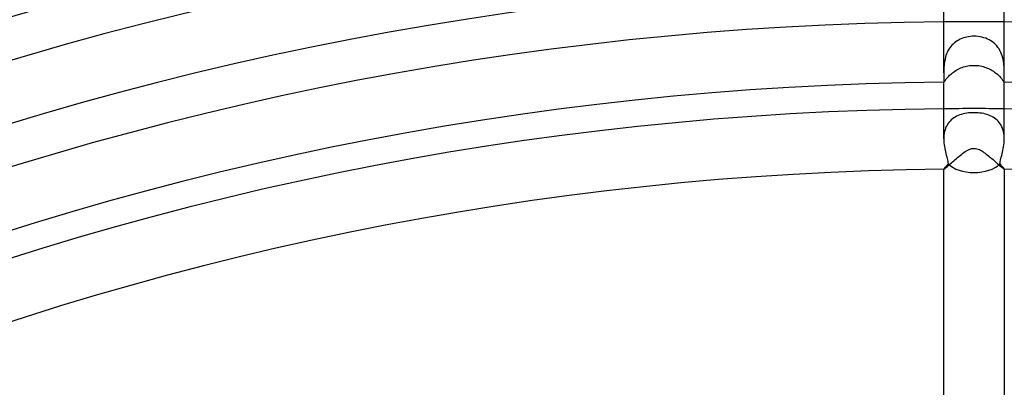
# Model space of a CAD drawing. Header units: millimetres. Extents: x -385 to 385, y -385 to 385.
# Tile 85 of 103: x -63 to 2, y 192 to 216. Entities that reach past the tile are written whole.
import ezdxf

# ---------------------------------------------------------------- set-up
doc = ezdxf.new("R2010")
doc.units = ezdxf.units.MM
doc.layers.add('HIDDEN', color=7, linetype='Continuous')
doc.layers.add('THICK', color=7, linetype='Continuous')

msp = doc.modelspace()

# ---------------------------------------------------------------- linework, layer by layer
at = {"layer": 'HIDDEN'}
for p, q in [((-0.241, 214.774), (-0.361, 214.759)), ((-0.121, 214.784), (-0.241, 214.774)), ((0, 214.787), (-0.121, 214.784)), ((0.132, 214.783), (0, 214.787)), ((0.264, 214.772), (0.132, 214.783)), ((0.394, 214.753), (0.264, 214.772)), ((-1.461, 214.194), (-1.535, 214.109)), ((-1.383, 214.274), (-1.461, 214.194)), ((-1.3, 214.348), (-1.383, 214.274)), ((-1.212, 214.416), (-1.3, 214.348)), ((-1.119, 214.479), (-1.212, 214.416)), ((-1.023, 214.536), (-1.119, 214.479)), ((-0.922, 214.588), (-1.023, 214.536)), ((-0.817, 214.634), (-0.922, 214.588)), ((-0.708, 214.674), (-0.817, 214.634)), ((-0.595, 214.708), (-0.708, 214.674)), ((-0.48, 214.736), (-0.595, 214.708)), ((-0.361, 214.759), (-0.48, 214.736)), ((0.522, 214.727), (0.394, 214.753)), ((0.648, 214.693), (0.522, 214.727)), ((0.77, 214.652), (0.648, 214.693)), ((0.889, 214.603), (0.77, 214.652)), ((1.004, 214.546), (0.889, 214.603)), ((1.115, 214.482), (1.004, 214.546)), ((1.22, 214.41), (1.115, 214.482)), ((1.319, 214.332), (1.22, 214.41)), ((1.412, 214.245), (1.319, 214.332)), ((1.499, 214.152), (1.412, 214.245)), ((1.578, 214.053), (1.499, 214.152)), ((-1.855, 213.509), (-1.889, 213.399)), ((-1.817, 213.617), (-1.855, 213.509)), ((-1.772, 213.722), (-1.817, 213.617)), ((-1.722, 213.824), (-1.772, 213.722)), ((-1.666, 213.923), (-1.722, 213.824)), ((-1.604, 214.018), (-1.666, 213.923)), ((-1.535, 214.109), (-1.604, 214.018)), ((1.65, 213.948), (1.578, 214.053)), ((1.715, 213.838), (1.65, 213.948)), ((1.772, 213.723), (1.715, 213.838)), ((1.821, 213.606), (1.772, 213.723)), ((1.863, 213.487), (1.821, 213.606)), ((1.897, 213.367), (1.863, 213.487)), ((-1.982, 212.856), (-1.99, 212.752)), ((-1.971, 212.963), (-1.982, 212.856)), ((-1.957, 213.071), (-1.971, 212.963)), ((-1.939, 213.18), (-1.957, 213.071)), ((-1.916, 213.29), (-1.939, 213.18)), ((-1.889, 213.399), (-1.916, 213.29)), ((-0.499, 212.808), (-0.401, 212.828)), ((-0.401, 212.828), (-0.302, 212.844)), ((-0.302, 212.844), (-0.202, 212.855)), ((-0.202, 212.855), (-0.101, 212.862)), ((-0.101, 212.862), (0, 212.864)), ((0, 212.864), (0.105, 212.862)), ((0.105, 212.862), (0.208, 212.855)), ((0.208, 212.855), (0.31, 212.843)), ((0.31, 212.843), (0.41, 212.826)), ((0.41, 212.826), (0.508, 212.806)), ((1.926, 213.245), (1.897, 213.367)), ((1.949, 213.125), (1.926, 213.245)), ((1.966, 213.007), (1.949, 213.125)), ((1.979, 212.892), (1.966, 213.007)), ((1.988, 212.779), (1.979, 212.892)), ((-1.998, 212.55), (-2, 212.454)), ((-2, 212.454), (-2, 212.362)), ((-1.995, 212.65), (-1.998, 212.55)), ((-1.99, 212.752), (-1.995, 212.65)), ((-1.671, 212.155), (-1.618, 212.206)), ((-1.618, 212.206), (-1.561, 212.258)), ((-1.561, 212.258), (-1.499, 212.311)), ((-1.499, 212.311), (-1.434, 212.364)), ((-1.434, 212.364), (-1.364, 212.416)), ((-1.364, 212.416), (-1.291, 212.466)), ((-1.291, 212.466), (-1.214, 212.515)), ((-1.214, 212.515), (-1.134, 212.562)), ((-1.134, 212.562), (-1.051, 212.607)), ((-1.051, 212.607), (-0.964, 212.649)), ((-0.964, 212.649), (-0.876, 212.688)), ((-0.876, 212.688), (-0.785, 212.723)), ((-0.785, 212.723), (-0.691, 212.755)), ((-0.691, 212.755), (-0.596, 212.784)), ((-0.596, 212.784), (-0.499, 212.808)), ((0.508, 212.806), (0.604, 212.781)), ((0.604, 212.781), (0.697, 212.753)), ((0.697, 212.753), (0.788, 212.722)), ((0.788, 212.722), (0.876, 212.687)), ((0.876, 212.687), (0.962, 212.65)), ((0.962, 212.65), (1.046, 212.609)), ((1.046, 212.609), (1.127, 212.566)), ((1.127, 212.566), (1.206, 212.52)), ((1.206, 212.52), (1.281, 212.473)), ((1.281, 212.473), (1.354, 212.423)), ((1.354, 212.423), (1.423, 212.372)), ((1.423, 212.372), (1.488, 212.321)), ((1.488, 212.321), (1.549, 212.269)), ((1.549, 212.269), (1.607, 212.217)), ((1.607, 212.217), (1.66, 212.165)), ((1.66, 212.165), (1.709, 212.115)), ((1.994, 212.669), (1.988, 212.779)), ((1.998, 212.563), (1.994, 212.669)), ((2, 212.461), (1.998, 212.563)), ((2, 212.362), (2, 212.461)), ((-2, 211.778), (-2, 211.766)), ((-2, 211.766), (-2, 211.757)), ((-2, 211.757), (-1.999, 211.75)), ((-1.999, 211.75), (-1.998, 211.745)), ((-1.998, 211.745), (-1.996, 211.742)), ((-1.996, 211.742), (-1.994, 211.741)), ((-1.994, 211.741), (-1.99, 211.743)), ((-1.99, 211.743), (-1.984, 211.75)), ((-1.984, 211.75), (-1.976, 211.762)), ((-1.976, 211.762), (-1.966, 211.778)), ((-1.966, 211.778), (-1.952, 211.799)), ((-1.952, 211.799), (-1.936, 211.824)), ((-1.936, 211.824), (-1.917, 211.854)), ((-1.917, 211.854), (-1.894, 211.887)), ((-1.894, 211.887), (-1.868, 211.925)), ((-1.868, 211.925), (-1.837, 211.965)), ((-1.837, 211.965), (-1.802, 212.01)), ((-1.802, 212.01), (-1.762, 212.056)), ((-1.762, 212.056), (-1.719, 212.104)), ((-1.719, 212.104), (-1.671, 212.155)), ((1.709, 212.115), (1.754, 212.066)), ((1.754, 212.066), (1.794, 212.018)), ((1.794, 212.018), (1.83, 211.974)), ((1.83, 211.974), (1.862, 211.933)), ((1.862, 211.933), (1.889, 211.894)), ((1.889, 211.894), (1.913, 211.86)), ((1.913, 211.86), (1.934, 211.829)), ((1.934, 211.829), (1.95, 211.802)), ((1.95, 211.802), (1.964, 211.781)), ((1.964, 211.781), (1.975, 211.763)), ((1.975, 211.763), (1.983, 211.751)), ((1.983, 211.751), (1.99, 211.743)), ((1.99, 211.743), (1.994, 211.741)), ((1.994, 211.741), (1.996, 211.742)), ((1.996, 211.742), (1.998, 211.745)), ((1.998, 211.745), (1.999, 211.75)), ((1.999, 211.75), (2, 211.757)), ((2, 211.766), (2, 211.777)), ((2, 211.757), (2, 211.766)), ((-0.942, 209.584), (-1.047, 209.543)), ((-0.833, 209.619), (-0.942, 209.584)), ((-0.72, 209.65), (-0.833, 209.619)), ((-0.605, 209.676), (-0.72, 209.65)), ((-0.487, 209.696), (-0.605, 209.676)), ((-0.366, 209.712), (-0.487, 209.696)), ((-0.245, 209.724), (-0.366, 209.712)), ((-0.123, 209.73), (-0.245, 209.724)), ((0, 209.733), (-0.123, 209.73)), ((0.131, 209.73), (0, 209.733)), ((0.262, 209.722), (0.131, 209.73)), ((0.39, 209.709), (0.262, 209.722)), ((0.515, 209.692), (0.39, 209.709)), ((0.636, 209.669), (0.515, 209.692)), ((0.752, 209.642), (0.636, 209.669)), ((0.864, 209.61), (0.752, 209.642)), ((0.971, 209.573), (0.864, 209.61)), ((1.073, 209.532), (0.971, 209.573)), ((-1.783, 208.91), (-1.835, 208.81)), ((-1.725, 209.004), (-1.783, 208.91)), ((-1.659, 209.093), (-1.725, 209.004)), ((-1.587, 209.176), (-1.659, 209.093)), ((-1.51, 209.252), (-1.587, 209.176)), ((-1.427, 209.322), (-1.51, 209.252)), ((-1.339, 209.386), (-1.427, 209.322)), ((-1.246, 209.444), (-1.339, 209.386)), ((-1.149, 209.496), (-1.246, 209.444)), ((-1.047, 209.543), (-1.149, 209.496)), ((1.172, 209.485), (1.073, 209.532)), ((1.267, 209.432), (1.172, 209.485)), ((1.357, 209.374), (1.267, 209.432)), ((1.443, 209.309), (1.357, 209.374)), ((1.524, 209.239), (1.443, 209.309)), ((1.599, 209.163), (1.524, 209.239)), ((1.669, 209.081), (1.599, 209.163)), ((1.733, 208.993), (1.669, 209.081)), ((1.79, 208.899), (1.733, 208.993)), ((-1.972, 208.362), (-1.988, 208.243)), ((-1.949, 208.479), (-1.972, 208.362)), ((-1.918, 208.594), (-1.949, 208.479)), ((-1.88, 208.705), (-1.918, 208.594)), ((-1.835, 208.81), (-1.88, 208.705)), ((1.841, 208.799), (1.79, 208.899)), ((1.884, 208.695), (1.841, 208.799)), ((1.921, 208.586), (1.884, 208.695)), ((1.95, 208.474), (1.921, 208.586)), ((1.973, 208.358), (1.95, 208.474)), ((1.988, 208.239), (1.973, 208.358)), ((-1.997, 208.121), (-2, 207.997)), ((-1.988, 208.243), (-1.997, 208.121)), ((1.997, 208.119), (1.988, 208.239)), ((2, 207.998), (1.997, 208.119)), ((-0.927, 206.901), (-0.84, 206.97)), ((-0.84, 206.97), (-0.753, 207.036)), ((-0.753, 207.036), (-0.666, 207.099)), ((-0.666, 207.099), (-0.58, 207.157)), ((-0.58, 207.157), (-0.496, 207.21)), ((-0.496, 207.21), (-0.412, 207.257)), ((-0.412, 207.257), (-0.33, 207.297)), ((-0.33, 207.297), (-0.248, 207.33)), ((-0.248, 207.33), (-0.164, 207.355)), ((-0.164, 207.355), (-0.078, 207.371)), ((-0.078, 207.371), (0.01, 207.375)), ((0.01, 207.375), (0.098, 207.368)), ((0.098, 207.368), (0.184, 207.35)), ((0.184, 207.35), (0.267, 207.323)), ((0.267, 207.323), (0.35, 207.288)), ((0.35, 207.288), (0.43, 207.248)), ((0.43, 207.248), (0.507, 207.203)), ((0.507, 207.203), (0.582, 207.156)), ((0.582, 207.156), (0.653, 207.107)), ((0.653, 207.107), (0.726, 207.056)), ((0.726, 207.056), (0.8, 207)), ((0.8, 207), (0.875, 206.942)), ((-1.642, 206.286), (-1.573, 206.347)), ((-1.573, 206.347), (-1.501, 206.411)), ((-1.501, 206.411), (-1.426, 206.478)), ((-1.426, 206.478), (-1.347, 206.546)), ((-1.347, 206.546), (-1.266, 206.617)), ((-1.266, 206.617), (-1.184, 206.688)), ((-1.184, 206.688), (-1.099, 206.759)), ((-1.099, 206.759), (-1.013, 206.831)), ((-1.013, 206.831), (-0.927, 206.901)), ((0.875, 206.942), (0.95, 206.882)), ((0.95, 206.882), (1.026, 206.82)), ((1.026, 206.82), (1.102, 206.756)), ((1.102, 206.756), (1.178, 206.692)), ((1.178, 206.692), (1.254, 206.628)), ((1.254, 206.628), (1.327, 206.564)), ((1.327, 206.564), (1.398, 206.502)), ((1.398, 206.502), (1.467, 206.441)), ((1.467, 206.441), (1.533, 206.383)), ((1.533, 206.383), (1.595, 206.328)), ((1.595, 206.328), (1.655, 206.275)), ((-2, 205.993), (-2, 205.992)), ((-2, 205.992), (-2, 205.991)), ((-2, 205.991), (-1.999, 205.991)), ((-1.999, 205.991), (-1.999, 205.991)), ((-1.999, 205.991), (-1.998, 205.99)), ((-1.998, 205.99), (-1.997, 205.99)), ((-1.997, 205.99), (-1.987, 205.995)), ((-1.987, 205.995), (-1.968, 206.007)), ((-1.968, 206.007), (-1.941, 206.027)), ((-1.941, 206.027), (-1.907, 206.055)), ((-1.907, 206.055), (-1.866, 206.09)), ((-1.866, 206.09), (-1.819, 206.131)), ((-1.819, 206.131), (-1.765, 206.178)), ((-1.765, 206.178), (-1.706, 206.23)), ((-1.706, 206.23), (-1.642, 206.286)), ((1.655, 206.275), (1.711, 206.226)), ((1.711, 206.226), (1.763, 206.18)), ((1.763, 206.18), (1.81, 206.138)), ((1.81, 206.138), (1.853, 206.101)), ((1.853, 206.101), (1.892, 206.068)), ((1.892, 206.068), (1.925, 206.041)), ((1.925, 206.041), (1.952, 206.019)), ((1.952, 206.019), (1.973, 206.003)), ((1.973, 206.003), (1.989, 205.994)), ((1.989, 205.994), (1.997, 205.99)), ((1.997, 205.99), (1.998, 205.99)), ((1.998, 205.99), (1.999, 205.991)), ((1.999, 205.991), (1.999, 205.991)), ((1.999, 205.991), (2, 205.991)), ((2, 205.992), (2, 205.993)), ((2, 205.991), (2, 205.992))]:
    msp.add_line(p, q, dxfattribs=at)
for radius, start, end in [(215.75, 89.46885, 90.53111), (210, 89.4543, 90.54567)]:
    msp.add_arc((0, 0), radius, start, end, dxfattribs=at)
at = {"layer": 'THICK'}
for p, q in [((-2, 212.362), (-2, 218.495)), ((2, 212.362), (2, 218.495)), ((-2, 212.362), (-2, 212.266)), ((-2, 212.266), (-1.999, 212.176)), ((-1.999, 212.176), (-1.999, 212.094)), ((1.999, 212.156), (2, 212.255)), ((2, 212.255), (2, 212.362)), ((-1.999, 211.846), (-2, 211.807)), ((-2, 211.807), (-2, 211.778)), ((-2, 208), (-2, 211.778)), ((-1.999, 212.094), (-1.998, 212.019)), ((-1.998, 211.895), (-1.999, 211.846)), ((-1.998, 212.019), (-1.998, 211.952)), ((-1.998, 211.952), (-1.998, 211.895)), ((1.998, 212.066), (1.999, 212.156)), ((1.998, 211.986), (1.998, 212.066)), ((1.998, 211.917), (1.998, 211.986)), ((1.999, 211.859), (1.998, 211.917)), ((2, 211.812), (1.999, 211.859)), ((2, 211.777), (2, 211.812)), ((2, 208), (2, 211.778)), ((-2, 207.997), (-1.997, 207.869)), ((-1.997, 207.869), (-1.988, 207.742)), ((-1.988, 207.742), (-1.974, 207.617)), ((-1.974, 207.617), (-1.957, 207.492)), ((1.955, 207.484), (1.974, 207.61)), ((1.974, 207.61), (1.988, 207.739)), ((1.988, 207.739), (1.997, 207.869)), ((1.997, 207.869), (2, 207.998)), ((-1.957, 207.492), (-1.935, 207.371)), ((-1.935, 207.371), (-1.912, 207.252)), ((-1.912, 207.252), (-1.886, 207.136)), ((-1.886, 207.136), (-1.86, 207.024)), ((-1.86, 207.024), (-1.833, 206.916)), ((1.829, 206.898), (1.856, 207.008)), ((1.856, 207.008), (1.883, 207.122)), ((1.883, 207.122), (1.909, 207.239)), ((1.909, 207.239), (1.933, 207.36)), ((1.933, 207.36), (1.955, 207.484)), ((-1.833, 206.916), (-1.807, 206.811)), ((-1.807, 206.811), (-1.783, 206.71)), ((-1.783, 206.71), (-1.76, 206.612)), ((-1.748, 206.304), (-1.782, 206.264)), ((-1.76, 206.612), (-1.74, 206.518)), ((-1.712, 206.345), (-1.748, 206.304)), ((-1.74, 206.518), (-1.723, 206.429)), ((-1.723, 206.429), (-1.712, 206.345)), ((1.712, 206.345), (1.722, 206.422)), ((1.748, 206.304), (1.712, 206.345)), ((1.722, 206.422), (1.737, 206.507)), ((1.737, 206.507), (1.756, 206.597)), ((1.782, 206.265), (1.748, 206.304)), ((1.756, 206.597), (1.778, 206.692)), ((1.778, 206.692), (1.803, 206.793)), ((1.803, 206.793), (1.829, 206.898)), ((-1.998, 205.999), (-2, 205.993)), ((-2, 190.987), (-2, 205.993)), ((-1.993, 206.008), (-1.998, 205.999)), ((-1.985, 206.02), (-1.993, 206.008)), ((-1.974, 206.036), (-1.985, 206.02)), ((-1.959, 206.055), (-1.974, 206.036)), ((-1.942, 206.077), (-1.959, 206.055)), ((-1.921, 206.102), (-1.942, 206.077)), ((-1.898, 206.129), (-1.921, 206.102)), ((-1.873, 206.159), (-1.898, 206.129)), ((-1.845, 206.192), (-1.873, 206.159)), ((-1.815, 206.227), (-1.845, 206.192)), ((-1.782, 206.264), (-1.815, 206.227)), ((1.814, 206.227), (1.782, 206.265)), ((1.845, 206.192), (1.814, 206.227)), ((1.873, 206.159), (1.845, 206.192)), ((1.898, 206.129), (1.873, 206.159)), ((1.921, 206.102), (1.898, 206.129)), ((1.942, 206.077), (1.921, 206.102)), ((1.959, 206.055), (1.942, 206.077)), ((1.974, 206.036), (1.959, 206.055)), ((1.985, 206.02), (1.974, 206.036)), ((1.993, 206.008), (1.985, 206.02)), ((1.998, 205.999), (1.993, 206.008)), ((2, 205.993), (1.998, 205.999)), ((2, 205.993), (2, 190.987))]:
    msp.add_line(p, q, dxfattribs=at)
for radius, start, end in [(299.5, 90.32021, 134.6798), (299.5, 45.32022, 89.67976), (296.75, 90.38615, 134.61386), (296.75, 45.38616, 89.61387), (292.75, 90.33911, 134.6609), (292.75, 45.33912, 89.66085), (290, 90.39515, 134.60486), (290, 45.39516, 89.60487), (286, 90.35751, 134.6425), (286, 45.35752, 89.64251), (283.25, 90.40455, 134.59546), (283.25, 45.40456, 89.59542), (279.25, 90.37544, 134.62451), (279.25, 45.37545, 89.62452), (276.5, 90.41446, 134.58555), (276.5, 45.41441, 89.58556), (272.5, 90.39303, 134.60698), (272.5, 45.39304, 89.60699), (269.75, 90.42483, 134.57518), (269.75, 45.42484, 89.57519), (265.75, 90.41028, 134.58973), (265.75, 45.41029, 89.58969), (263, 90.43572, 134.56429), (263, 45.43573, 89.5643), (259, 90.42724, 134.57272), (259, 45.42725, 89.57273), (256.25, 90.44717, 134.55284), (256.25, 45.44718, 89.55279), (252.25, 90.44397, 134.55604), (252.25, 45.44398, 89.556), (249.5, 90.45926, 134.54069), (249.5, 45.45927, 89.5407), (245.5, 90.46047, 134.53954), (245.5, 45.46048, 89.53955), (242.75, 90.47204, 134.52791), (242.75, 45.47205, 89.52792), (238.75, 90.47674, 134.52327), (238.75, 45.47675, 89.52328), (236, 90.48556, 134.51445), (236, 45.48557, 89.51446), (232, 90.49278, 134.50723), (232, 45.49279, 89.50718), (229.25, 90.49989, 134.50012), (229.25, 45.49984, 89.50013), (225.25, 90.50865, 134.49136), (225.25, 45.50866, 89.49137), (222.5, 90.51501, 134.485), (222.5, 45.51502, 89.48495), (218.5, 90.52424, 134.47577), (218.5, 45.52425, 89.47572), (215.75, 90.53111, 134.46884), (215.75, 45.53112, 89.46885), (211.75, 90.5412, 134.45881), (211.75, 45.54115, 89.45882), (210, 90.54567, 134.45434), (210, 45.54568, 89.4543), (206, 90.55627, 134.44374), (206, 45.55628, 89.4437)]:
    msp.add_arc((0, 0), radius, start, end, dxfattribs=at)
for start_param, end_param in [(0.543263, 1.570796), (1.570796, 2.598329)]:
    msp.add_ellipse((0, 206.957), major_axis=(-2, 0), ratio=0.591904, start_param=start_param, end_param=end_param, dxfattribs=at)

doc.saveas('drawing.dxf')
